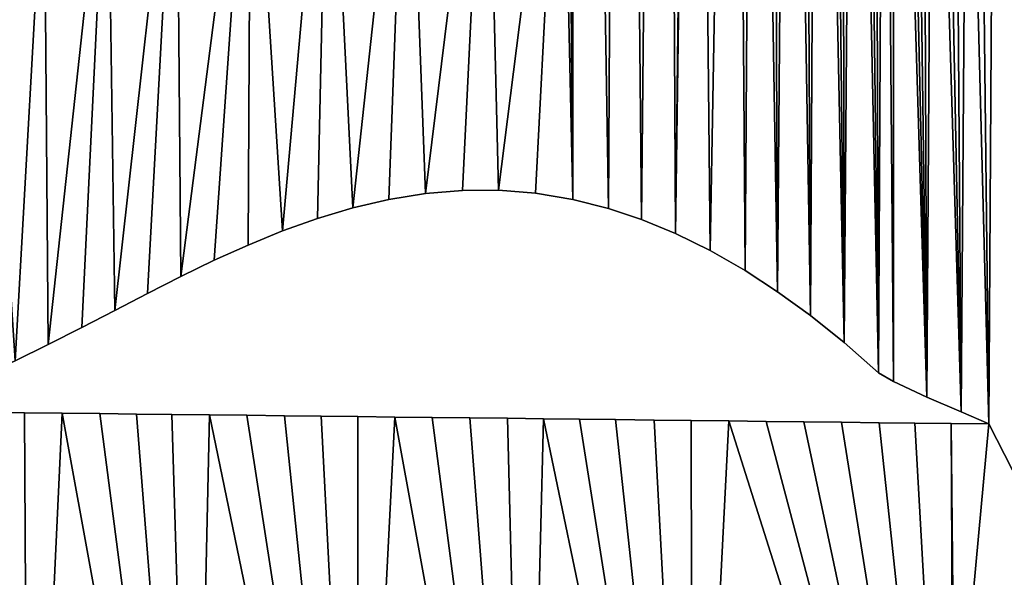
# Model space of a CAD drawing. Extents: x 9 to 1212, y 18 to 833.
# Tile 66 of 172: x 224 to 267, y 517 to 542. Entities that reach past the tile are written whole.
import ezdxf

# ---------------------------------------------------------------- set-up
doc = ezdxf.new("R2010")
doc.units = 0
doc.header["$MEASUREMENT"] = 0
doc.layers.get('0').update_dxf_attribs({"linetype": 'CONTINUOUS'})

# ---------------------------------------------------------------- blocks, each defined once
blk = doc.blocks.new('GRUPO_1')
for p, q in [((232.83503, 93.6386), (231.24063, 93.38162)), ((232.83503, 93.6386, 15), (231.24063, 93.38162, 15)), ((234.44208, 93.77242), (232.83503, 93.6386)), ((234.44208, 93.77242, 15), (232.83503, 93.6386, 15)), ((232.83503, 93.6386), (232.83503, 93.6386, 15)), ((236.00497, 93.77673), (234.44208, 93.77242)), ((236.00497, 93.77673, 15), (234.44208, 93.77242, 15)), ((234.44208, 93.77242), (234.44208, 93.77242, 15)), ((237.60155, 93.64906), (236.00497, 93.77673)), ((237.60155, 93.64906, 15), (236.00497, 93.77673, 15)), ((236.00497, 93.77673), (236.00497, 93.77673, 15)), ((239.23376, 93.37776), (237.60155, 93.64906)), ((239.23376, 93.37776, 15), (237.60155, 93.64906, 15)), ((237.60155, 93.64906), (237.60155, 93.64906, 15)), ((231.24063, 93.38162), (229.67756, 93.01639)), ((231.24063, 93.38162, 15), (229.67756, 93.01639, 15)), ((231.24063, 93.38162), (231.24063, 93.38162, 15)), ((240.77049, 92.99072), (239.23376, 93.37776)), ((240.77049, 92.99072, 15), (239.23376, 93.37776, 15)), ((239.23376, 93.37776), (239.23376, 93.37776, 15)), ((229.67756, 93.01639), (228.1408, 92.55606)), ((229.67756, 93.01639, 15), (228.1408, 92.55606, 15)), ((229.67756, 93.01639), (229.67756, 93.01639, 15)), ((242.21501, 92.50995), (240.77049, 92.99072)), ((242.21501, 92.50995, 15), (240.77049, 92.99072, 15)), ((240.77049, 92.99072), (240.77049, 92.99072, 15)), ((228.1408, 92.55606), (226.62506, 92.01309)), ((228.1408, 92.55606, 15), (226.62506, 92.01309, 15)), ((228.1408, 92.55606), (228.1408, 92.55606, 15)), ((243.68902, 91.90262), (242.21501, 92.50995)), ((243.68902, 91.90262, 15), (242.21501, 92.50995, 15)), ((242.21501, 92.50995), (242.21501, 92.50995, 15)), ((226.62506, 92.01309), (225.13393, 91.40332)), ((226.62506, 92.01309, 15), (225.13393, 91.40332, 15)), ((226.62506, 92.01309), (226.62506, 92.01309, 15)), ((245.19369, 91.1616), (243.68902, 91.90262)), ((245.19369, 91.1616, 15), (243.68902, 91.90262, 15)), ((243.68902, 91.90262), (243.68902, 91.90262, 15)), ((225.13393, 91.40332), (223.66504, 90.74103)), ((225.13393, 91.40332, 15), (223.66504, 90.74103, 15)), ((225.13393, 91.40332), (225.13393, 91.40332, 15)), ((246.70416, 90.29577), (245.19369, 91.1616)), ((246.70416, 90.29577, 15), (245.19369, 91.1616, 15)), ((245.19369, 91.1616), (245.19369, 91.1616, 15)), ((223.66504, 90.74103), (222.20838, 90.03668)), ((223.66504, 90.74103, 15), (222.20838, 90.03668, 15)), ((223.66504, 90.74103), (223.66504, 90.74103, 15)), ((248.11194, 89.38007), (246.70416, 90.29577)), ((248.11194, 89.38007, 15), (246.70416, 90.29577, 15)), ((246.70416, 90.29577), (246.70416, 90.29577, 15)), ((222.20838, 90.03668), (220.76818, 89.30754)), ((222.20838, 90.03668, 15), (220.76818, 89.30754, 15)), ((222.20838, 90.03668), (222.20838, 90.03668, 15)), ((249.54719, 88.33997), (248.11194, 89.38007)), ((249.54719, 88.33997, 15), (248.11194, 89.38007, 15)), ((248.11194, 89.38007), (248.11194, 89.38007, 15)), ((220.76818, 89.30754), (219.34329, 88.56873)), ((220.76818, 89.30754, 15), (219.34329, 88.56873, 15)), ((220.76818, 89.30754), (220.76818, 89.30754, 15)), ((219.34329, 88.56873), (217.90972, 87.82363)), ((219.34329, 88.56873, 15), (217.90972, 87.82363, 15)), ((219.34329, 88.56873), (219.34329, 88.56873, 15)), ((251.01078, 87.1703), (249.54719, 88.33997)), ((251.01078, 87.1703, 15), (249.54719, 88.33997, 15)), ((249.54719, 88.33997), (249.54719, 88.33997, 15)), ((217.90972, 87.82363), (216.45845, 87.0845)), ((217.90972, 87.82363, 15), (216.45845, 87.0845, 15)), ((217.90972, 87.82363), (217.90972, 87.82363, 15)), ((216.45845, 87.0845), (215.01572, 86.38256)), ((216.45845, 87.0845, 15), (215.01572, 86.38256, 15)), ((216.45845, 87.0845), (216.45845, 87.0845, 15)), ((252.50356, 85.86593), (251.01078, 87.1703)), ((252.50356, 85.86593, 15), (251.01078, 87.1703, 15)), ((251.01078, 87.1703), (251.01078, 87.1703, 15)), ((253.14664, 85.48951), (252.50356, 85.86593)), ((253.14664, 85.48951, 15), (252.50356, 85.86593, 15)), ((252.50356, 85.86593), (252.50356, 85.86593, 15)), ((254.59949, 84.79711), (253.14664, 85.48951)), ((254.59949, 84.79711, 15), (253.14664, 85.48951, 15)), ((253.14664, 85.48951), (253.14664, 85.48951, 15)), ((256.07882, 84.16358), (254.59949, 84.79711)), ((256.07882, 84.16358, 15), (254.59949, 84.79711, 15)), ((254.59949, 84.79711), (254.59949, 84.79711, 15)), ((213.78551, 84.14952), (215.42097, 84.13029)), ((213.78551, 84.14952, 15), (215.42097, 84.13029, 15)), ((215.42097, 84.13029), (217.05658, 84.11106)), ((215.42097, 84.13029, 15), (217.05658, 84.11106, 15)), ((215.42097, 84.13029), (215.42097, 84.13029, 15)), ((217.05658, 84.11106), (218.69412, 84.0918)), ((217.05658, 84.11106, 15), (218.69412, 84.0918, 15)), ((217.05658, 84.11106), (217.05658, 84.11106, 15)), ((218.69412, 84.0918), (220.29402, 84.07299)), ((218.69412, 84.0918, 15), (220.29402, 84.07299, 15)), ((218.69412, 84.0918), (218.69412, 84.0918, 15)), ((220.29402, 84.07299), (221.82062, 84.05528)), ((220.29402, 84.07299, 15), (221.82062, 84.05528, 15)), ((220.29402, 84.07299), (220.29402, 84.07299, 15)), ((221.82062, 84.05528), (223.46151, 84.03627)), ((221.82062, 84.05528, 15), (223.46151, 84.03627, 15)), ((221.82062, 84.05528), (221.82062, 84.05528, 15)), ((223.46151, 84.03627), (225.08485, 84.01746)), ((223.46151, 84.03627, 15), (225.08485, 84.01746, 15)), ((223.46151, 84.03627), (223.46151, 84.03627, 15)), ((225.08485, 84.01746), (226.70975, 83.99864)), ((225.08485, 84.01746, 15), (226.70975, 83.99864, 15)), ((225.08485, 84.01746), (225.08485, 84.01746, 15)), ((226.70975, 83.99864), (228.31155, 83.98008)), ((226.70975, 83.99864, 15), (228.31155, 83.98008, 15)), ((226.70975, 83.99864), (226.70975, 83.99864, 15)), ((228.31155, 83.98008), (229.8907, 83.96168)), ((228.31155, 83.98008, 15), (229.8907, 83.96168, 15)), ((228.31155, 83.98008), (228.31155, 83.98008, 15)), ((229.8907, 83.96168), (231.50178, 83.94275)), ((229.8907, 83.96168, 15), (231.50178, 83.94275, 15)), ((229.8907, 83.96168), (229.8907, 83.96168, 15)), ((231.50178, 83.94275), (233.12999, 83.92361)), ((231.50178, 83.94275, 15), (233.12999, 83.92361, 15)), ((231.50178, 83.94275), (231.50178, 83.94275, 15)), ((233.12999, 83.92361), (234.75823, 83.90448)), ((233.12999, 83.92361, 15), (234.75823, 83.90448, 15)), ((233.12999, 83.92361), (233.12999, 83.92361, 15)), ((234.75823, 83.90448), (236.39489, 83.88524)), ((234.75823, 83.90448, 15), (236.39489, 83.88524, 15)), ((234.75823, 83.90448), (234.75823, 83.90448, 15)), ((236.39489, 83.88524), (237.96141, 83.86683)), ((236.39489, 83.88524, 15), (237.96141, 83.86683, 15)), ((236.39489, 83.88524), (236.39489, 83.88524, 15)), ((237.96141, 83.86683), (239.51294, 83.84858)), ((237.96141, 83.86683, 15), (239.51294, 83.84858, 15)), ((237.96141, 83.86683), (237.96141, 83.86683, 15)), ((239.51294, 83.84858), (241.07956, 83.83016)), ((239.51294, 83.84858, 15), (241.07956, 83.83016, 15)), ((239.51294, 83.84858), (239.51294, 83.84858, 15)), ((241.07956, 83.83016), (242.75646, 83.81043)), ((241.07956, 83.83016, 15), (242.75646, 83.81043, 15)), ((241.07956, 83.83016), (241.07956, 83.83016, 15)), ((242.75646, 83.81043), (244.35838, 83.79159)), ((242.75646, 83.81043, 15), (244.35838, 83.79159, 15)), ((242.75646, 83.81043), (242.75646, 83.81043, 15)), ((244.35838, 83.79159), (246.00658, 83.77221)), ((244.35838, 83.79159, 15), (246.00658, 83.77221, 15)), ((244.35838, 83.79159), (244.35838, 83.79159, 15)), ((246.00658, 83.77221), (247.62301, 83.75319)), ((246.00658, 83.77221, 15), (247.62301, 83.75319, 15)), ((246.00658, 83.77221), (246.00658, 83.77221, 15)), ((257.28046, 83.63996), (256.07882, 84.16358)), ((257.28046, 83.63996, 15), (256.07882, 84.16358, 15)), ((256.07882, 84.16358), (256.07882, 84.16358, 15)), ((247.62301, 83.75319), (249.25655, 83.73398)), ((247.62301, 83.75319, 15), (249.25655, 83.73398, 15)), ((247.62301, 83.75319), (247.62301, 83.75319, 15)), ((249.25655, 83.73398), (250.88703, 83.7148)), ((249.25655, 83.73398, 15), (250.88703, 83.7148, 15)), ((249.25655, 83.73398), (249.25655, 83.73398, 15)), ((250.88703, 83.7148), (252.53288, 83.69545)), ((250.88703, 83.7148, 15), (252.53288, 83.69545, 15)), ((250.88703, 83.7148), (250.88703, 83.7148, 15)), ((252.53288, 83.69545), (254.07489, 83.67731)), ((252.53288, 83.69545, 15), (254.07489, 83.67731, 15)), ((252.53288, 83.69545), (252.53288, 83.69545, 15)), ((254.07489, 83.67731), (255.6499, 83.6588)), ((254.07489, 83.67731, 15), (255.6499, 83.6588, 15)), ((254.07489, 83.67731), (254.07489, 83.67731, 15)), ((255.6499, 83.6588), (257.28046, 83.63996)), ((255.6499, 83.6588, 15), (257.28046, 83.63996, 15)), ((255.6499, 83.6588), (255.6499, 83.6588, 15)), ((257.28046, 83.63996), (257.28046, 83.63996, 15))]:
    blk.add_line(p, q)
mesh = blk.add_polyface()
corners = [(258.92528, 154.34327), (259.26768, 170.70741), (260.45618, 153.54031), (260.92051, 170.13674), (261.97205, 152.61536), (262.53922, 169.48126), (263.40643, 151.6323), (264.12167, 168.74247), (264.7882, 150.5974), (265.66547, 167.9217), (266.16581, 149.49149), (267.16455, 167.02224), (267.51185, 148.35127), (268.61542, 166.04631), (268.80576, 147.21095), (270.01304, 164.99732), (214.74416, 145.61291), (216.91471, 171.30774), (217.6007, 143.3054), (220.45024, 170.73295), (220.09046, 141.06535), (222.54325, 138.6573), (223.61644, 170.60447), (224.96501, 136.08704), (226.92764, 172.18869), (227.3076, 133.41878), (229.76675, 174.20281), (229.49029, 130.76896), (231.61851, 128.02815), (232.40405, 176.50053), (233.68352, 125.2128), (234.8435, 178.95777), (236.02541, 121.81963), (237.13035, 181.55052), (239.02962, 117.11464), (239.29106, 184.27906), (239.23376, 93.37776), (240.77049, 92.99072), (241.29949, 187.10068), (242.21501, 92.50995), (243.16484, 190.03735), (243.68902, 91.90262), (244.85363, 193.0709), (244.55343, 154.21711), (245.19369, 91.1616), (246.25711, 151.55607), (246.70416, 90.29577), (247.09341, 150.05361), (248.11194, 89.38007), (247.86581, 148.50134), (248.57978, 146.90427), (249.54719, 88.33997), (249.24084, 145.26735), (249.85446, 143.59559), (251.01078, 87.1703), (250.40629, 141.95554), (250.92262, 140.29699), (251.40998, 138.61971), (252.50356, 85.86593), (251.87324, 136.92813), (252.3173, 135.22666), (252.74712, 133.51933), (253.14664, 85.48951), (253.16763, 131.81043), (254.59949, 84.79711), (253.58357, 130.10494), (253.99983, 128.40729)]
mesh.append_faces([[corners[k] for k in face] for face in [(0, 1, 2), (2, 3, 4), (4, 5, 6), (6, 7, 8), (8, 9, 10), (10, 11, 12), (12, 13, 14), (16, 17, 18), (18, 19, 20), (20, 19, 21), (21, 22, 23), (23, 24, 25), (25, 26, 27), (27, 26, 28), (28, 29, 30), (30, 31, 32), (32, 33, 34), (36, 35, 37), (37, 38, 39), (39, 40, 41)]], dxfattribs={"vtx0": -1, "vtx1": -1})
mesh.append_faces([[corners[k] for k in face] for face in [(34, 35, 36), (41, 42, 43)]], dxfattribs={"vtx0": -1, "vtx1": -1, "vtx2": -1})
mesh.append_faces([[corners[k] for k in face] for face in [(14, 13, 15), (23, 22, 24), (28, 26, 29), (37, 35, 38), (39, 38, 40), (41, 40, 42), (44, 43, 45), (46, 45, 47), (48, 47, 49), (48, 49, 50), (51, 50, 52), (51, 52, 53), (54, 53, 55), (54, 55, 56), (54, 56, 57), (58, 57, 59), (58, 59, 60), (58, 60, 61), (62, 61, 63), (64, 63, 65), (64, 65, 66)]], dxfattribs={"vtx0": -1, "vtx2": -1})
mesh = blk.add_polyface()
corners = [(216.91471, 171.30774, 15), (214.74416, 145.61291, 15), (217.6007, 143.3054, 15), (220.45024, 170.73295, 15), (220.09046, 141.06535, 15), (222.54325, 138.6573, 15), (223.61644, 170.60447, 15), (224.96501, 136.08704, 15), (226.92764, 172.18869, 15), (227.3076, 133.41878, 15), (229.76675, 174.20281, 15), (229.49029, 130.76896, 15), (231.61851, 128.02815, 15), (232.40405, 176.50053, 15), (233.68352, 125.2128, 15), (234.8435, 178.95777, 15), (236.02541, 121.81963, 15), (237.13035, 181.55052, 15), (239.02962, 117.11464, 15), (239.29106, 184.27906, 15), (239.23376, 93.37776, 15), (240.77049, 92.99072, 15), (241.29949, 187.10068, 15), (242.21501, 92.50995, 15), (243.16484, 190.03735, 15), (243.68902, 91.90262, 15), (244.85363, 193.0709, 15), (244.55343, 154.21711, 15), (259.26768, 170.70741, 15), (258.92528, 154.34327, 15), (260.45618, 153.54031, 15), (260.92051, 170.13674, 15), (261.97205, 152.61536, 15), (262.53922, 169.48126, 15), (263.40643, 151.6323, 15), (264.12167, 168.74247, 15), (264.7882, 150.5974, 15), (265.66547, 167.9217, 15), (266.16581, 149.49149, 15), (267.16455, 167.02224, 15), (267.51185, 148.35127, 15), (268.61542, 166.04631, 15), (268.80576, 147.21095, 15), (270.01304, 164.99732, 15), (245.19369, 91.1616, 15), (246.25711, 151.55607, 15), (246.70416, 90.29577, 15), (247.09341, 150.05361, 15), (248.11194, 89.38007, 15), (247.86581, 148.50134, 15), (248.57978, 146.90427, 15), (249.54719, 88.33997, 15), (249.24084, 145.26735, 15), (249.85446, 143.59559, 15), (251.01078, 87.1703, 15), (250.40629, 141.95554, 15), (250.92262, 140.29699, 15), (251.40998, 138.61971, 15), (252.50356, 85.86593, 15), (251.87324, 136.92813, 15), (252.3173, 135.22666, 15), (252.74712, 133.51933, 15), (253.14664, 85.48951, 15), (253.16763, 131.81043, 15), (254.59949, 84.79711, 15), (253.58357, 130.10494, 15), (253.99983, 128.40729, 15)]
mesh.append_faces([[corners[k] for k in face] for face in [(6, 7, 8), (10, 12, 13), (19, 21, 22), (22, 23, 24), (24, 25, 26), (41, 42, 43), (27, 44, 45), (45, 46, 47), (47, 48, 49), (49, 48, 50), (50, 51, 52), (52, 51, 53), (53, 54, 55), (55, 54, 56), (56, 54, 57), (57, 58, 59), (59, 58, 60), (60, 58, 61), (61, 62, 63), (63, 64, 65), (65, 64, 66)]], dxfattribs={"vtx0": -1, "vtx1": -1})
mesh.append_faces([[corners[k] for k in face] for face in [(19, 18, 20), (26, 25, 27)]], dxfattribs={"vtx0": -1, "vtx1": -1, "vtx2": -1})
mesh.append_faces([[corners[k] for k in face] for face in [(0, 1, 2), (3, 2, 4), (3, 4, 5), (6, 5, 7), (8, 7, 9), (10, 9, 11), (10, 11, 12), (13, 12, 14), (15, 14, 16), (17, 16, 18), (19, 20, 21), (22, 21, 23), (24, 23, 25), (28, 29, 30), (31, 30, 32), (33, 32, 34), (35, 34, 36), (37, 36, 38), (39, 38, 40), (41, 40, 42)]], dxfattribs={"vtx0": -1, "vtx2": -1})
mesh = blk.add_polyface()
corners = [(216.45845, 87.0845), (216.2839, 108.7789), (219.02646, 110.85391), (217.90972, 87.82363), (219.34329, 88.56873), (222.02386, 112.52076), (220.76818, 89.30754), (222.20838, 90.03668), (225.25194, 113.68606), (223.66504, 90.74103), (225.13393, 91.40332), (226.62506, 92.01309), (228.617, 114.39385), (228.1408, 92.55606), (229.67756, 93.01639), (232.03597, 114.80988), (231.24063, 93.38162), (232.83503, 93.6386), (235.47833, 115.10181), (234.44208, 93.77242), (236.00497, 93.77673), (238.73924, 115.36441), (237.60155, 93.64906), (239.23376, 93.37776), (239.02962, 117.11464), (265.45652, 67.65779), (257.48943, 116.71408), (258.1741, 115.07289), (258.93612, 113.4566), (259.76694, 111.91272), (260.67403, 110.44801), (244.55343, 154.21711), (245.19369, 91.1616), (243.68902, 91.90262), (246.25711, 151.55607), (246.70416, 90.29577), (247.09341, 150.05361), (248.11194, 89.38007), (248.57978, 146.90427), (249.54719, 88.33997), (249.85446, 143.59559), (251.01078, 87.1703), (251.40998, 138.61971), (252.50356, 85.86593), (252.74712, 133.51933), (253.14664, 85.48951), (253.16763, 131.81043), (254.59949, 84.79711), (253.99983, 128.40729), (254.42129, 126.72192), (254.85286, 125.05325), (256.07882, 84.16358), (255.3226, 123.32267), (255.81639, 121.61447), (256.3383, 119.94017), (257.28046, 83.63996), (256.89407, 118.30497)]
mesh.append_faces([[corners[k] for k in face] for face in [(3, 2, 4), (4, 5, 6), (6, 5, 7), (7, 8, 9), (9, 8, 10), (10, 8, 11), (11, 12, 13), (13, 12, 14), (14, 15, 16), (16, 15, 17), (17, 18, 19), (19, 18, 20), (20, 21, 22), (22, 21, 23), (32, 34, 35), (35, 36, 37), (37, 38, 39), (39, 40, 41), (41, 42, 43), (43, 44, 45), (45, 46, 47), (47, 50, 51), (51, 54, 55)]], dxfattribs={"vtx0": -1, "vtx1": -1})
mesh.append_faces([[corners[k] for k in face] for face in [(0, 1, 2), (4, 2, 5), (7, 5, 8), (11, 8, 12), (14, 12, 15), (17, 15, 18), (20, 18, 21), (23, 21, 24), (25, 26, 27), (25, 27, 28), (25, 28, 29), (25, 29, 30), (31, 32, 33), (47, 48, 49), (47, 49, 50), (51, 50, 52), (51, 52, 53), (51, 53, 54), (55, 54, 56), (55, 56, 26)]], dxfattribs={"vtx0": -1, "vtx2": -1})
mesh = blk.add_polyface()
corners = [(245.19369, 91.1616, 15), (244.55343, 154.21711, 15), (243.68902, 91.90262, 15), (246.25711, 151.55607, 15), (246.70416, 90.29577, 15), (247.09341, 150.05361, 15), (248.11194, 89.38007, 15), (248.57978, 146.90427, 15), (249.54719, 88.33997, 15), (249.85446, 143.59559, 15), (251.01078, 87.1703, 15), (251.40998, 138.61971, 15), (252.50356, 85.86593, 15), (252.74712, 133.51933, 15), (253.14664, 85.48951, 15), (253.16763, 131.81043, 15), (254.59949, 84.79711, 15), (253.99983, 128.40729, 15), (254.42129, 126.72192, 15), (254.85286, 125.05325, 15), (256.07882, 84.16358, 15), (255.3226, 123.32267, 15), (255.81639, 121.61447, 15), (256.3383, 119.94017, 15), (257.28046, 83.63996, 15), (256.89407, 118.30497, 15), (257.48943, 116.71408, 15), (216.2839, 108.7789, 15), (216.45845, 87.0845, 15), (219.02646, 110.85391, 15), (217.90972, 87.82363, 15), (219.34329, 88.56873, 15), (222.02386, 112.52076, 15), (220.76818, 89.30754, 15), (222.20838, 90.03668, 15), (225.25194, 113.68606, 15), (223.66504, 90.74103, 15), (225.13393, 91.40332, 15), (226.62506, 92.01309, 15), (228.617, 114.39385, 15), (228.1408, 92.55606, 15), (229.67756, 93.01639, 15), (232.03597, 114.80988, 15), (231.24063, 93.38162, 15), (232.83503, 93.6386, 15), (235.47833, 115.10181, 15), (234.44208, 93.77242, 15), (236.00497, 93.77673, 15), (238.73924, 115.36441, 15), (237.60155, 93.64906, 15), (239.23376, 93.37776, 15), (239.02962, 117.11464, 15), (265.45652, 67.65779, 15), (258.1741, 115.07289, 15), (258.93612, 113.4566, 15), (259.76694, 111.91272, 15), (260.67403, 110.44801, 15)]
mesh.append_faces([[corners[k] for k in face] for face in [(0, 1, 2), (17, 16, 18), (18, 16, 19), (19, 20, 21), (21, 20, 22), (22, 20, 23), (23, 24, 25), (25, 24, 26), (27, 28, 29), (29, 31, 32), (32, 34, 35), (35, 38, 39), (39, 41, 42), (42, 44, 45), (45, 47, 48), (48, 50, 51), (26, 52, 53), (53, 52, 54), (54, 52, 55), (55, 52, 56)]], dxfattribs={"vtx0": -1, "vtx1": -1})
mesh.append_faces([[corners[k] for k in face] for face in [(3, 0, 4), (5, 4, 6), (7, 6, 8), (9, 8, 10), (11, 10, 12), (13, 12, 14), (15, 14, 16), (19, 16, 20), (23, 20, 24), (29, 30, 31), (32, 31, 33), (32, 33, 34), (35, 34, 36), (35, 36, 37), (35, 37, 38), (39, 38, 40), (39, 40, 41), (42, 41, 43), (42, 43, 44), (45, 44, 46), (45, 46, 47), (48, 47, 49), (48, 49, 50)]], dxfattribs={"vtx0": -1, "vtx2": -1})
mesh = blk.add_polyface()
corners = [(215.60537, 52.79915), (215.42097, 84.13029), (217.05658, 84.11106), (222.756, 52.79915), (218.69412, 84.0918), (220.29402, 84.07299), (221.82062, 84.05528), (223.46151, 84.03627), (229.91067, 52.79915), (225.08485, 84.01746), (226.70975, 83.99864), (228.31155, 83.98008), (229.8907, 83.96168), (231.50178, 83.94275), (237.17982, 52.79915), (233.12999, 83.92361), (234.75823, 83.90448), (236.39489, 83.88524), (237.96141, 83.86683), (244.42461, 52.79915), (239.51294, 83.84858), (241.07956, 83.83016), (242.75646, 83.81043), (244.35838, 83.79159), (246.00658, 83.77221), (255.80686, 52.79915), (247.62301, 83.75319), (249.25655, 83.73398), (250.88703, 83.7148), (252.53288, 83.69545), (254.07489, 83.67731), (255.6499, 83.6588), (255.80686, 67.39826), (255.80686, 67.61512), (255.80686, 62.68265), (216.45845, 87.0845), (219.02646, 110.85391), (217.90972, 87.82363), (257.28046, 83.63996), (265.45652, 67.65779), (257.48943, 116.71408), (260.67403, 110.44801), (261.66486, 109.06925), (262.78822, 107.73808), (264.02061, 106.5116), (265.36811, 105.40032), (266.8391, 104.41183), (272.59482, 67.68461)]
mesh.append_faces([[corners[k] for k in face] for face in [(25, 32, 34)]], dxfattribs={"vtx0": -1})
mesh.append_faces([[corners[k] for k in face] for face in [(0, 2, 3), (3, 7, 8), (8, 13, 14), (14, 18, 19), (19, 24, 25), (32, 31, 33), (35, 36, 37), (38, 33, 31), (33, 38, 39), (39, 46, 47)]], dxfattribs={"vtx0": -1, "vtx1": -1})
mesh.append_faces([[corners[k] for k in face] for face in [(25, 31, 32), (39, 38, 40)]], dxfattribs={"vtx0": -1, "vtx1": -1, "vtx2": -1})
mesh.append_faces([[corners[k] for k in face] for face in [(0, 1, 2), (3, 2, 4), (3, 4, 5), (3, 5, 6), (3, 6, 7), (8, 7, 9), (8, 9, 10), (8, 10, 11), (8, 11, 12), (8, 12, 13), (14, 13, 15), (14, 15, 16), (14, 16, 17), (14, 17, 18), (19, 18, 20), (19, 20, 21), (19, 21, 22), (19, 22, 23), (19, 23, 24), (25, 24, 26), (25, 26, 27), (25, 27, 28), (25, 28, 29), (25, 29, 30), (25, 30, 31), (39, 41, 42), (39, 42, 43), (39, 43, 44), (39, 44, 45), (39, 45, 46)]], dxfattribs={"vtx0": -1, "vtx2": -1})
mesh = blk.add_polyface()
corners = [(215.42097, 84.13029, 15), (215.60537, 52.79915, 15), (217.05658, 84.11106, 15), (222.756, 52.79915, 15), (218.69412, 84.0918, 15), (220.29402, 84.07299, 15), (221.82062, 84.05528, 15), (223.46151, 84.03627, 15), (229.91067, 52.79915, 15), (225.08485, 84.01746, 15), (226.70975, 83.99864, 15), (228.31155, 83.98008, 15), (229.8907, 83.96168, 15), (231.50178, 83.94275, 15), (237.17982, 52.79915, 15), (233.12999, 83.92361, 15), (234.75823, 83.90448, 15), (236.39489, 83.88524, 15), (237.96141, 83.86683, 15), (244.42461, 52.79915, 15), (239.51294, 83.84858, 15), (241.07956, 83.83016, 15), (242.75646, 83.81043, 15), (244.35838, 83.79159, 15), (246.00658, 83.77221, 15), (255.80686, 52.79915, 15), (247.62301, 83.75319, 15), (249.25655, 83.73398, 15), (250.88703, 83.7148, 15), (252.53288, 83.69545, 15), (254.07489, 83.67731, 15), (255.6499, 83.6588, 15), (255.80686, 67.39826, 15), (255.80686, 62.68265, 15), (219.02646, 110.85391, 15), (216.45845, 87.0845, 15), (217.90972, 87.82363, 15), (255.80686, 67.61512, 15), (257.28046, 83.63996, 15), (265.45652, 67.65779, 15), (257.48943, 116.71408, 15), (260.67403, 110.44801, 15), (261.66486, 109.06925, 15), (262.78822, 107.73808, 15), (264.02061, 106.5116, 15), (265.36811, 105.40032, 15), (266.8391, 104.41183, 15), (272.59482, 67.68461, 15)]
mesh.append_faces([[corners[k] for k in face] for face in [(32, 25, 33)]], dxfattribs={"vtx0": -1})
mesh.append_faces([[corners[k] for k in face] for face in [(0, 1, 2), (2, 3, 4), (4, 3, 5), (5, 3, 6), (6, 3, 7), (7, 8, 9), (9, 8, 10), (10, 8, 11), (11, 8, 12), (12, 8, 13), (13, 14, 15), (15, 14, 16), (16, 14, 17), (17, 14, 18), (18, 19, 20), (20, 19, 21), (21, 19, 22), (22, 19, 23), (23, 19, 24), (24, 25, 26), (26, 25, 27), (27, 25, 28), (28, 25, 29), (29, 25, 30), (30, 25, 31), (31, 37, 38), (37, 31, 32), (41, 39, 42), (42, 39, 43), (43, 39, 44), (44, 39, 45), (45, 39, 46)]], dxfattribs={"vtx0": -1, "vtx1": -1})
mesh.append_faces([[corners[k] for k in face] for face in [(31, 25, 32), (38, 39, 40)]], dxfattribs={"vtx0": -1, "vtx1": -1, "vtx2": -1})
mesh.append_faces([[corners[k] for k in face] for face in [(2, 1, 3), (7, 3, 8), (13, 8, 14), (18, 14, 19), (24, 19, 25), (34, 35, 36), (38, 37, 39), (46, 39, 47)]], dxfattribs={"vtx0": -1, "vtx2": -1})
mesh = blk.add_polyface()
corners = [(193.85334, 96.19946), (190.97571, 93.29472), (188.90023, 96.5541), (193.15403, 90.63405), (195.617, 88.1621), (197.28537, 95.92447), (198.3546, 86.08489), (200.71013, 95.86168), (201.4662, 84.56421), (204.03664, 96.56461), (202.06057, 67.46312), (205.85365, 67.46035), (206.88061, 98.39156), (205.85365, 52.79915), (208.99236, 84.20565), (215.60537, 52.79915), (210.60634, 84.18681), (212.19404, 84.16823), (213.78551, 84.14952), (215.42097, 84.13029), (209.24036, 100.87154), (210.51946, 84.60249), (211.40547, 103.6953), (212.0437, 85.11689), (213.70485, 106.36994), (213.56831, 85.72943), (215.01572, 86.38256), (216.2839, 108.7789), (216.45845, 87.0845), (173.01876, 67.39313), (171.92472, 84.63987), (175.41063, 84.59894), (175.14808, 67.39826), (180.24515, 67.41054), (178.8267, 84.55882), (182.34426, 84.51751), (186.82149, 67.42639), (185.74461, 84.47765), (189.24898, 84.43707), (187.50951, 67.42805), (194.75503, 67.44551), (192.7611, 84.39641), (196.16297, 84.35664), (199.67126, 84.31539), (170.73406, 99.88238), (173.07094, 108.66798), (173.08637, 102.42995)]
mesh.append_faces([[corners[k] for k in face] for face in [(0, 1, 2)]], dxfattribs={"vtx0": -1})
mesh.append_faces([[corners[k] for k in face] for face in [(1, 0, 3), (3, 0, 4), (4, 5, 6), (6, 7, 8), (10, 9, 11), (11, 12, 13), (13, 14, 15), (20, 14, 12), (14, 20, 21), (21, 22, 23), (23, 24, 25), (25, 24, 26), (26, 27, 28), (29, 31, 32), (32, 31, 33), (33, 35, 36), (36, 38, 39), (39, 38, 40), (40, 42, 10), (44, 45, 46)]], dxfattribs={"vtx0": -1, "vtx1": -1})
mesh.append_faces([[corners[k] for k in face] for face in [(8, 9, 10), (13, 12, 14)]], dxfattribs={"vtx0": -1, "vtx1": -1, "vtx2": -1})
mesh.append_faces([[corners[k] for k in face] for face in [(4, 0, 5), (6, 5, 7), (8, 7, 9), (11, 9, 12), (15, 14, 16), (15, 16, 17), (15, 17, 18), (15, 18, 19), (21, 20, 22), (23, 22, 24), (26, 24, 27), (29, 30, 31), (33, 31, 34), (33, 34, 35), (36, 35, 37), (36, 37, 38), (40, 38, 41), (40, 41, 42), (10, 42, 43), (10, 43, 8)]], dxfattribs={"vtx0": -1, "vtx2": -1})
mesh = blk.add_polyface()
corners = [(215.60537, 52.79915, 15), (205.85365, 67.46035, 15), (205.85365, 52.79915, 15), (208.99236, 84.20565, 15), (206.88061, 98.39156, 15), (210.60634, 84.18681, 15), (212.19404, 84.16823, 15), (213.78551, 84.14952, 15), (215.42097, 84.13029, 15), (173.07094, 108.66798, 15), (170.73406, 99.88238, 15), (173.08637, 102.42995, 15), (209.24036, 100.87154, 15), (210.51946, 84.60249, 15), (211.40547, 103.6953, 15), (212.0437, 85.11689, 15), (213.70485, 106.36994, 15), (213.56831, 85.72943, 15), (215.01572, 86.38256, 15), (216.2839, 108.7789, 15), (216.45845, 87.0845, 15), (171.92472, 84.63987, 15), (173.01876, 67.39313, 15), (175.41063, 84.59894, 15), (175.14808, 67.39826, 15), (180.24515, 67.41054, 15), (178.8267, 84.55882, 15), (182.34426, 84.51751, 15), (186.82149, 67.42639, 15), (185.74461, 84.47765, 15), (189.24898, 84.43707, 15), (187.50951, 67.42805, 15), (194.75503, 67.44551, 15), (192.7611, 84.39641, 15), (196.16297, 84.35664, 15), (202.06057, 67.46312, 15), (199.67126, 84.31539, 15), (201.4662, 84.56421, 15), (190.97571, 93.29472, 15), (193.85334, 96.19946, 15), (188.90023, 96.5541, 15), (193.15403, 90.63405, 15), (195.617, 88.1621, 15), (197.28537, 95.92447, 15), (198.3546, 86.08489, 15), (200.71013, 95.86168, 15), (204.03664, 96.56461, 15)]
mesh.append_faces([[corners[k] for k in face] for face in [(0, 1, 2), (38, 39, 40)]], dxfattribs={"vtx0": -1})
mesh.append_faces([[corners[k] for k in face] for face in [(3, 0, 5), (5, 0, 6), (6, 0, 7), (7, 0, 8), (12, 13, 14), (14, 15, 16), (16, 18, 19), (21, 22, 23), (23, 25, 26), (26, 25, 27), (27, 28, 29), (29, 28, 30), (30, 32, 33), (33, 32, 34), (34, 35, 36), (36, 35, 37), (39, 42, 43), (43, 44, 45), (45, 37, 46), (46, 1, 4)]], dxfattribs={"vtx0": -1, "vtx1": -1})
mesh.append_faces([[corners[k] for k in face] for face in [(1, 0, 3), (1, 3, 4), (46, 37, 35)]], dxfattribs={"vtx0": -1, "vtx1": -1, "vtx2": -1})
mesh.append_faces([[corners[k] for k in face] for face in [(9, 10, 11), (3, 12, 4), (12, 3, 13), (14, 13, 15), (16, 15, 17), (16, 17, 18), (19, 18, 20), (23, 22, 24), (23, 24, 25), (27, 25, 28), (30, 28, 31), (30, 31, 32), (34, 32, 35), (39, 38, 41), (39, 41, 42), (43, 42, 44), (45, 44, 37), (46, 35, 1)]], dxfattribs={"vtx0": -1, "vtx2": -1})
mesh = blk.add_polyface()
corners = [(232.83503, 93.6386, 15), (231.24063, 93.38162), (232.83503, 93.6386), (231.24063, 93.38162, 15)]
mesh.append_faces([[corners[k] for k in face] for face in [(0, 1, 2), (1, 0, 3)]], dxfattribs={"vtx0": -1})
mesh = blk.add_polyface()
corners = [(234.44208, 93.77242, 15), (232.83503, 93.6386), (234.44208, 93.77242), (232.83503, 93.6386, 15)]
mesh.append_faces([[corners[k] for k in face] for face in [(0, 1, 2), (1, 0, 3)]], dxfattribs={"vtx0": -1})
mesh = blk.add_polyface()
corners = [(236.00497, 93.77673, 15), (234.44208, 93.77242), (236.00497, 93.77673), (234.44208, 93.77242, 15)]
mesh.append_faces([[corners[k] for k in face] for face in [(0, 1, 2), (1, 0, 3)]], dxfattribs={"vtx0": -1})
mesh = blk.add_polyface()
corners = [(237.60155, 93.64906, 15), (236.00497, 93.77673), (237.60155, 93.64906), (236.00497, 93.77673, 15)]
mesh.append_faces([[corners[k] for k in face] for face in [(0, 1, 2), (1, 0, 3)]], dxfattribs={"vtx0": -1})
mesh = blk.add_polyface()
corners = [(239.23376, 93.37776, 15), (237.60155, 93.64906), (239.23376, 93.37776), (237.60155, 93.64906, 15)]
mesh.append_faces([[corners[k] for k in face] for face in [(0, 1, 2), (1, 0, 3)]], dxfattribs={"vtx0": -1})
mesh = blk.add_polyface()
corners = [(231.24063, 93.38162, 15), (229.67756, 93.01639), (231.24063, 93.38162), (229.67756, 93.01639, 15)]
mesh.append_faces([[corners[k] for k in face] for face in [(0, 1, 2), (1, 0, 3)]], dxfattribs={"vtx0": -1})
mesh = blk.add_polyface()
corners = [(240.77049, 92.99072, 15), (239.23376, 93.37776), (240.77049, 92.99072), (239.23376, 93.37776, 15)]
mesh.append_faces([[corners[k] for k in face] for face in [(0, 1, 2), (1, 0, 3)]], dxfattribs={"vtx0": -1})
mesh = blk.add_polyface()
corners = [(229.67756, 93.01639, 15), (228.1408, 92.55606), (229.67756, 93.01639), (228.1408, 92.55606, 15)]
mesh.append_faces([[corners[k] for k in face] for face in [(0, 1, 2), (1, 0, 3)]], dxfattribs={"vtx0": -1})
mesh = blk.add_polyface()
corners = [(242.21501, 92.50995, 15), (240.77049, 92.99072), (242.21501, 92.50995), (240.77049, 92.99072, 15)]
mesh.append_faces([[corners[k] for k in face] for face in [(0, 1, 2), (1, 0, 3)]], dxfattribs={"vtx0": -1})
mesh = blk.add_polyface()
corners = [(228.1408, 92.55606, 15), (226.62506, 92.01309), (228.1408, 92.55606), (226.62506, 92.01309, 15)]
mesh.append_faces([[corners[k] for k in face] for face in [(0, 1, 2), (1, 0, 3)]], dxfattribs={"vtx0": -1})
mesh = blk.add_polyface()
corners = [(243.68902, 91.90262, 15), (242.21501, 92.50995), (243.68902, 91.90262), (242.21501, 92.50995, 15)]
mesh.append_faces([[corners[k] for k in face] for face in [(0, 1, 2), (1, 0, 3)]], dxfattribs={"vtx0": -1})
mesh = blk.add_polyface()
corners = [(226.62506, 92.01309, 15), (225.13393, 91.40332), (226.62506, 92.01309), (225.13393, 91.40332, 15)]
mesh.append_faces([[corners[k] for k in face] for face in [(0, 1, 2), (1, 0, 3)]], dxfattribs={"vtx0": -1})
mesh = blk.add_polyface()
corners = [(245.19369, 91.1616, 15), (243.68902, 91.90262), (245.19369, 91.1616), (243.68902, 91.90262, 15)]
mesh.append_faces([[corners[k] for k in face] for face in [(0, 1, 2), (1, 0, 3)]], dxfattribs={"vtx0": -1})
mesh = blk.add_polyface()
corners = [(225.13393, 91.40332, 15), (223.66504, 90.74103), (225.13393, 91.40332), (223.66504, 90.74103, 15)]
mesh.append_faces([[corners[k] for k in face] for face in [(0, 1, 2), (1, 0, 3)]], dxfattribs={"vtx0": -1})
mesh = blk.add_polyface()
corners = [(246.70416, 90.29577, 15), (245.19369, 91.1616), (246.70416, 90.29577), (245.19369, 91.1616, 15)]
mesh.append_faces([[corners[k] for k in face] for face in [(0, 1, 2), (1, 0, 3)]], dxfattribs={"vtx0": -1})
mesh = blk.add_polyface()
corners = [(223.66504, 90.74103, 15), (222.20838, 90.03668), (223.66504, 90.74103), (222.20838, 90.03668, 15)]
mesh.append_faces([[corners[k] for k in face] for face in [(0, 1, 2), (1, 0, 3)]], dxfattribs={"vtx0": -1})
mesh = blk.add_polyface()
corners = [(248.11194, 89.38007, 15), (246.70416, 90.29577), (248.11194, 89.38007), (246.70416, 90.29577, 15)]
mesh.append_faces([[corners[k] for k in face] for face in [(0, 1, 2), (1, 0, 3)]], dxfattribs={"vtx0": -1})
mesh = blk.add_polyface()
corners = [(222.20838, 90.03668, 15), (220.76818, 89.30754), (222.20838, 90.03668), (220.76818, 89.30754, 15)]
mesh.append_faces([[corners[k] for k in face] for face in [(0, 1, 2), (1, 0, 3)]], dxfattribs={"vtx0": -1})
mesh = blk.add_polyface()
corners = [(249.54719, 88.33997, 15), (248.11194, 89.38007), (249.54719, 88.33997), (248.11194, 89.38007, 15)]
mesh.append_faces([[corners[k] for k in face] for face in [(0, 1, 2), (1, 0, 3)]], dxfattribs={"vtx0": -1})
mesh = blk.add_polyface()
corners = [(220.76818, 89.30754, 15), (219.34329, 88.56873), (220.76818, 89.30754), (219.34329, 88.56873, 15)]
mesh.append_faces([[corners[k] for k in face] for face in [(0, 1, 2), (1, 0, 3)]], dxfattribs={"vtx0": -1})
mesh = blk.add_polyface()
corners = [(219.34329, 88.56873, 15), (217.90972, 87.82363), (219.34329, 88.56873), (217.90972, 87.82363, 15)]
mesh.append_faces([[corners[k] for k in face] for face in [(0, 1, 2), (1, 0, 3)]], dxfattribs={"vtx0": -1})
mesh = blk.add_polyface()
corners = [(251.01078, 87.1703, 15), (249.54719, 88.33997), (251.01078, 87.1703), (249.54719, 88.33997, 15)]
mesh.append_faces([[corners[k] for k in face] for face in [(0, 1, 2), (1, 0, 3)]], dxfattribs={"vtx0": -1})
mesh = blk.add_polyface()
corners = [(217.90972, 87.82363, 15), (216.45845, 87.0845), (217.90972, 87.82363), (216.45845, 87.0845, 15)]
mesh.append_faces([[corners[k] for k in face] for face in [(0, 1, 2), (1, 0, 3)]], dxfattribs={"vtx0": -1})
mesh = blk.add_polyface()
corners = [(216.45845, 87.0845, 15), (215.01572, 86.38256), (216.45845, 87.0845), (215.01572, 86.38256, 15)]
mesh.append_faces([[corners[k] for k in face] for face in [(0, 1, 2), (1, 0, 3)]], dxfattribs={"vtx0": -1})
mesh = blk.add_polyface()
corners = [(252.50356, 85.86593, 15), (251.01078, 87.1703), (252.50356, 85.86593), (251.01078, 87.1703, 15)]
mesh.append_faces([[corners[k] for k in face] for face in [(0, 1, 2), (1, 0, 3)]], dxfattribs={"vtx0": -1})
mesh = blk.add_polyface()
corners = [(253.14664, 85.48951, 15), (252.50356, 85.86593), (253.14664, 85.48951), (252.50356, 85.86593, 15)]
mesh.append_faces([[corners[k] for k in face] for face in [(0, 1, 2), (1, 0, 3)]], dxfattribs={"vtx0": -1})
mesh = blk.add_polyface()
corners = [(254.59949, 84.79711, 15), (253.14664, 85.48951), (254.59949, 84.79711), (253.14664, 85.48951, 15)]
mesh.append_faces([[corners[k] for k in face] for face in [(0, 1, 2), (1, 0, 3)]], dxfattribs={"vtx0": -1})
mesh = blk.add_polyface()
corners = [(256.07882, 84.16358, 15), (254.59949, 84.79711), (256.07882, 84.16358), (254.59949, 84.79711, 15)]
mesh.append_faces([[corners[k] for k in face] for face in [(0, 1, 2), (1, 0, 3)]], dxfattribs={"vtx0": -1})
mesh = blk.add_polyface()
corners = [(213.78551, 84.14952, 15), (215.42097, 84.13029), (213.78551, 84.14952), (215.42097, 84.13029, 15)]
mesh.append_faces([[corners[k] for k in face] for face in [(0, 1, 2), (1, 0, 3)]], dxfattribs={"vtx0": -1})
mesh = blk.add_polyface()
corners = [(215.42097, 84.13029, 15), (217.05658, 84.11106), (215.42097, 84.13029), (217.05658, 84.11106, 15)]
mesh.append_faces([[corners[k] for k in face] for face in [(0, 1, 2), (1, 0, 3)]], dxfattribs={"vtx0": -1})
mesh = blk.add_polyface()
corners = [(217.05658, 84.11106, 15), (218.69412, 84.0918), (217.05658, 84.11106), (218.69412, 84.0918, 15)]
mesh.append_faces([[corners[k] for k in face] for face in [(0, 1, 2), (1, 0, 3)]], dxfattribs={"vtx0": -1})
mesh = blk.add_polyface()
corners = [(218.69412, 84.0918, 15), (220.29402, 84.07299), (218.69412, 84.0918), (220.29402, 84.07299, 15)]
mesh.append_faces([[corners[k] for k in face] for face in [(0, 1, 2), (1, 0, 3)]], dxfattribs={"vtx0": -1})
mesh = blk.add_polyface()
corners = [(220.29402, 84.07299, 15), (221.82062, 84.05528), (220.29402, 84.07299), (221.82062, 84.05528, 15)]
mesh.append_faces([[corners[k] for k in face] for face in [(0, 1, 2), (1, 0, 3)]], dxfattribs={"vtx0": -1})
mesh = blk.add_polyface()
corners = [(221.82062, 84.05528, 15), (223.46151, 84.03627), (221.82062, 84.05528), (223.46151, 84.03627, 15)]
mesh.append_faces([[corners[k] for k in face] for face in [(0, 1, 2), (1, 0, 3)]], dxfattribs={"vtx0": -1})
mesh = blk.add_polyface()
corners = [(223.46151, 84.03627, 15), (225.08485, 84.01746), (223.46151, 84.03627), (225.08485, 84.01746, 15)]
mesh.append_faces([[corners[k] for k in face] for face in [(0, 1, 2), (1, 0, 3)]], dxfattribs={"vtx0": -1})
mesh = blk.add_polyface()
corners = [(225.08485, 84.01746, 15), (226.70975, 83.99864), (225.08485, 84.01746), (226.70975, 83.99864, 15)]
mesh.append_faces([[corners[k] for k in face] for face in [(0, 1, 2), (1, 0, 3)]], dxfattribs={"vtx0": -1})
mesh = blk.add_polyface()
corners = [(226.70975, 83.99864, 15), (228.31155, 83.98008), (226.70975, 83.99864), (228.31155, 83.98008, 15)]
mesh.append_faces([[corners[k] for k in face] for face in [(0, 1, 2), (1, 0, 3)]], dxfattribs={"vtx0": -1})
mesh = blk.add_polyface()
corners = [(228.31155, 83.98008, 15), (229.8907, 83.96168), (228.31155, 83.98008), (229.8907, 83.96168, 15)]
mesh.append_faces([[corners[k] for k in face] for face in [(0, 1, 2), (1, 0, 3)]], dxfattribs={"vtx0": -1})
mesh = blk.add_polyface()
corners = [(229.8907, 83.96168, 15), (231.50178, 83.94275), (229.8907, 83.96168), (231.50178, 83.94275, 15)]
mesh.append_faces([[corners[k] for k in face] for face in [(0, 1, 2), (1, 0, 3)]], dxfattribs={"vtx0": -1})
mesh = blk.add_polyface()
corners = [(231.50178, 83.94275, 15), (233.12999, 83.92361), (231.50178, 83.94275), (233.12999, 83.92361, 15)]
mesh.append_faces([[corners[k] for k in face] for face in [(0, 1, 2), (1, 0, 3)]], dxfattribs={"vtx0": -1})
mesh = blk.add_polyface()
corners = [(233.12999, 83.92361, 15), (234.75823, 83.90448), (233.12999, 83.92361), (234.75823, 83.90448, 15)]
mesh.append_faces([[corners[k] for k in face] for face in [(0, 1, 2), (1, 0, 3)]], dxfattribs={"vtx0": -1})
mesh = blk.add_polyface()
corners = [(234.75823, 83.90448, 15), (236.39489, 83.88524), (234.75823, 83.90448), (236.39489, 83.88524, 15)]
mesh.append_faces([[corners[k] for k in face] for face in [(0, 1, 2), (1, 0, 3)]], dxfattribs={"vtx0": -1})
mesh = blk.add_polyface()
corners = [(236.39489, 83.88524, 15), (237.96141, 83.86683), (236.39489, 83.88524), (237.96141, 83.86683, 15)]
mesh.append_faces([[corners[k] for k in face] for face in [(0, 1, 2), (1, 0, 3)]], dxfattribs={"vtx0": -1})
mesh = blk.add_polyface()
corners = [(237.96141, 83.86683, 15), (239.51294, 83.84858), (237.96141, 83.86683), (239.51294, 83.84858, 15)]
mesh.append_faces([[corners[k] for k in face] for face in [(0, 1, 2), (1, 0, 3)]], dxfattribs={"vtx0": -1})
mesh = blk.add_polyface()
corners = [(239.51294, 83.84858, 15), (241.07956, 83.83016), (239.51294, 83.84858), (241.07956, 83.83016, 15)]
mesh.append_faces([[corners[k] for k in face] for face in [(0, 1, 2), (1, 0, 3)]], dxfattribs={"vtx0": -1})
mesh = blk.add_polyface()
corners = [(241.07956, 83.83016, 15), (242.75646, 83.81043), (241.07956, 83.83016), (242.75646, 83.81043, 15)]
mesh.append_faces([[corners[k] for k in face] for face in [(0, 1, 2), (1, 0, 3)]], dxfattribs={"vtx0": -1})
mesh = blk.add_polyface()
corners = [(242.75646, 83.81043, 15), (244.35838, 83.79159), (242.75646, 83.81043), (244.35838, 83.79159, 15)]
mesh.append_faces([[corners[k] for k in face] for face in [(0, 1, 2), (1, 0, 3)]], dxfattribs={"vtx0": -1})
mesh = blk.add_polyface()
corners = [(244.35838, 83.79159, 15), (246.00658, 83.77221), (244.35838, 83.79159), (246.00658, 83.77221, 15)]
mesh.append_faces([[corners[k] for k in face] for face in [(0, 1, 2), (1, 0, 3)]], dxfattribs={"vtx0": -1})
mesh = blk.add_polyface()
corners = [(246.00658, 83.77221, 15), (247.62301, 83.75319), (246.00658, 83.77221), (247.62301, 83.75319, 15)]
mesh.append_faces([[corners[k] for k in face] for face in [(0, 1, 2), (1, 0, 3)]], dxfattribs={"vtx0": -1})
mesh = blk.add_polyface()
corners = [(257.28046, 83.63996, 15), (256.07882, 84.16358), (257.28046, 83.63996), (256.07882, 84.16358, 15)]
mesh.append_faces([[corners[k] for k in face] for face in [(0, 1, 2), (1, 0, 3)]], dxfattribs={"vtx0": -1})
mesh = blk.add_polyface()
corners = [(247.62301, 83.75319, 15), (249.25655, 83.73398), (247.62301, 83.75319), (249.25655, 83.73398, 15)]
mesh.append_faces([[corners[k] for k in face] for face in [(0, 1, 2), (1, 0, 3)]], dxfattribs={"vtx0": -1})
mesh = blk.add_polyface()
corners = [(249.25655, 83.73398, 15), (250.88703, 83.7148), (249.25655, 83.73398), (250.88703, 83.7148, 15)]
mesh.append_faces([[corners[k] for k in face] for face in [(0, 1, 2), (1, 0, 3)]], dxfattribs={"vtx0": -1})
mesh = blk.add_polyface()
corners = [(250.88703, 83.7148, 15), (252.53288, 83.69545), (250.88703, 83.7148), (252.53288, 83.69545, 15)]
mesh.append_faces([[corners[k] for k in face] for face in [(0, 1, 2), (1, 0, 3)]], dxfattribs={"vtx0": -1})
mesh = blk.add_polyface()
corners = [(252.53288, 83.69545, 15), (254.07489, 83.67731), (252.53288, 83.69545), (254.07489, 83.67731, 15)]
mesh.append_faces([[corners[k] for k in face] for face in [(0, 1, 2), (1, 0, 3)]], dxfattribs={"vtx0": -1})
mesh = blk.add_polyface()
corners = [(254.07489, 83.67731, 15), (255.6499, 83.6588), (254.07489, 83.67731), (255.6499, 83.6588, 15)]
mesh.append_faces([[corners[k] for k in face] for face in [(0, 1, 2), (1, 0, 3)]], dxfattribs={"vtx0": -1})
mesh = blk.add_polyface()
corners = [(255.6499, 83.6588, 15), (257.28046, 83.63996), (255.6499, 83.6588), (257.28046, 83.63996, 15)]
mesh.append_faces([[corners[k] for k in face] for face in [(0, 1, 2), (1, 0, 3)]], dxfattribs={"vtx0": -1})

msp = doc.modelspace()

# ---------------------------------------------------------------- block references
msp.add_blockref('GRUPO_1', (8.548, 440.359))

doc.saveas('drawing.dxf')
